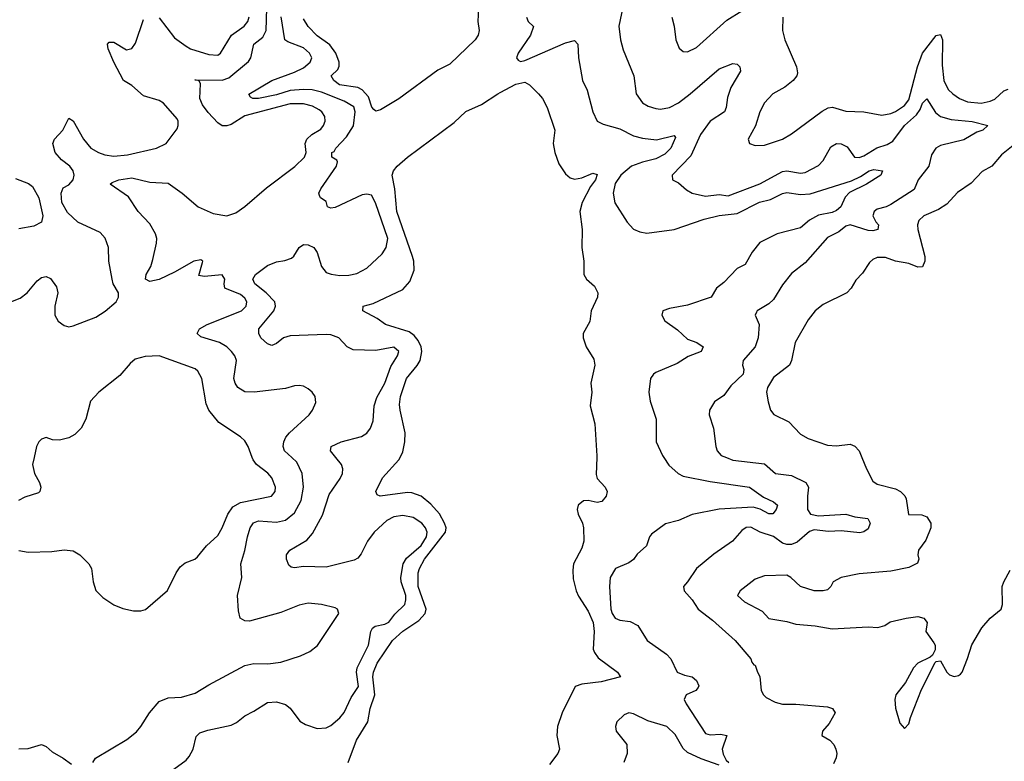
# Model space of a CAD drawing. Header units: inches. Extents: x 1552611 to 1694776, y 811966 to 917215.
# Tile 109 of 256: x 1597873 to 1602232, y 838656 to 841938. Entities that reach past the tile are written whole.
import ezdxf

# ---------------------------------------------------------------- set-up
doc = ezdxf.new("R2010")
doc.units = ezdxf.units.IN
doc.header["$MEASUREMENT"] = 0
for name, color, linetype in [('B5893', 7, 'Continuous'), ('B5894', 7, 'Continuous'), ('B6803', 7, 'Continuous'), ('B6804', 7, 'Continuous')]:
    doc.layers.add(name, color=color, linetype=linetype)

msp = doc.modelspace()

# ---------------------------------------------------------------- linework, layer by layer
at = {"layer": 'B5893', "color": 5}
for points, elevation in [([(1597936.7, 840000), (1597930.4, 839970), (1597938.4, 839930), (1597961.1, 839890), (1597966.3, 839870), (1597961.7, 839850), (1597955.8, 839844.2), (1597895.3, 839824.7), (1597868.2, 839810)], 780), ([(1597870, 839588.5), (1597910, 839581.7), (1598015.2, 839584.8), (1598070, 839591.2), (1598110, 839587), (1598139.1, 839570), (1598179.1, 839530), (1598190.5, 839510), (1598199.1, 839450), (1598210, 839412), (1598241.1, 839381.1), (1598290, 839348), (1598330, 839332.7), (1598377.5, 839322.5), (1598410, 839322), (1598430, 839327.7), (1598527.9, 839412.1), (1598566, 839490), (1598583.8, 839516.2), (1598605.9, 839534.1), (1598648.7, 839551.3), (1598659.8, 839560.2), (1598700.4, 839610), (1598750, 839654.9), (1598769.8, 839690), (1598794.5, 839750), (1598817.1, 839782.9), (1598850, 839801.3), (1598987.8, 839830), (1599004.4, 839850), (1599006, 839870), (1598990, 839910.7), (1598971.5, 839931.5), (1598922.3, 839970), (1598906.6, 839990), (1598903.1, 840000)], 780), ([(1598197, 838650), (1598209.4, 838670), (1598347.3, 838752.7), (1598390, 838787), (1598410, 838810.3), (1598447.6, 838870), (1598490, 838920.4), (1598530, 838937.3), (1598590, 838939.7), (1598650, 838956.9), (1598710, 838994.3), (1598870, 839079.7), (1598910, 839088.6), (1598972.2, 839087.8), (1599030, 839094.9), (1599116.8, 839123.2), (1599158.4, 839141.6), (1599192.1, 839167.9), (1599285.6, 839310), (1599280.9, 839330), (1599270, 839335.8), (1599209.8, 839349.8), (1599150, 839356.4), (1599110, 839346.8), (1599030, 839314), (1598890, 839276.8), (1598870, 839277.7), (1598849.7, 839290), (1598841.3, 839321.3), (1598837.6, 839390), (1598856.4, 839470), (1598851.8, 839530), (1598870.6, 839589.4), (1598881.1, 839650), (1598893.4, 839690), (1598908.3, 839711.7), (1598930, 839720.8), (1599010, 839714.6), (1599050, 839723.2), (1599090, 839755.4), (1599119.6, 839810), (1599129.9, 839870), (1599123.4, 839930), (1599099.9, 839979.9), (1599078, 840000)], 760), ([(1598539.8, 838610), (1598610, 838661.5), (1598623.3, 838676.7), (1598641.6, 838710), (1598654.9, 838765.1), (1598670, 838781.5), (1598705.8, 838794.2), (1598810, 838815.6), (1598832.7, 838827.3), (1598870, 838857.8), (1598910, 838877.6), (1598970, 838916.9), (1599010, 838919.1), (1599050, 838907.7), (1599070.8, 838890.8), (1599113.9, 838833.9), (1599138.2, 838818.2), (1599190, 838801.5), (1599230, 838804), (1599250, 838814), (1599290, 838847.9), (1599310, 838871.8), (1599341.4, 838938.6), (1599373.5, 838986.5), (1599363.9, 839050), (1599366.9, 839070), (1599417.8, 839170), (1599427.5, 839230), (1599434.7, 839245.3), (1599446.3, 839253.7), (1599490, 839262.7), (1599507.7, 839272.3), (1599533.4, 839306.6), (1599577.6, 839350), (1599583.2, 839370), (1599582.3, 839390), (1599562.5, 839450), (1599561.3, 839470), (1599571.4, 839530), (1599585.7, 839554.3), (1599650, 839611.6), (1599674.1, 839650), (1599676.9, 839670), (1599670.4, 839690), (1599653.4, 839710), (1599615.1, 839735.1), (1599570, 839743.4), (1599530, 839738.3), (1599498.9, 839721.1), (1599442.7, 839670), (1599413, 839630), (1599385.5, 839574.5), (1599370, 839555.4), (1599354.1, 839545.9), (1599230, 839514.7), (1599130, 839518), (1599090, 839512.6), (1599074.7, 839514.7), (1599064.1, 839524.1), (1599054.7, 839550), (1599054.7, 839570), (1599069.7, 839590), (1599145, 839635), (1599170, 839664.5), (1599214, 839746), (1599242.9, 839837.1), (1599291.7, 839908.3), (1599301.8, 839930), (1599304.1, 839950), (1599297.4, 839970), (1599273, 840000)], 740), ([(1599327.4, 838650), (1599364.2, 838750), (1599414.8, 838830), (1599425.1, 838890), (1599445.1, 838950), (1599437.1, 839030), (1599439.6, 839050), (1599455.3, 839090), (1599523.8, 839190), (1599570, 839231.6), (1599640.2, 839279.8), (1599667.8, 839310), (1599672.8, 839330), (1599637.5, 839430), (1599637.3, 839490), (1599643.2, 839510), (1599665.8, 839550), (1599758.9, 839670), (1599760.8, 839690), (1599754.2, 839710), (1599731.3, 839751.3), (1599693.6, 839793.6), (1599650, 839829.4), (1599610, 839844.3), (1599590, 839845.3), (1599469.8, 839829.8), (1599455.5, 839835.5), (1599449.6, 839849.6), (1599479.7, 839910), (1599551.8, 839990), (1599556.9, 840000)], 720), ([(1597870, 838710.5), (1597910, 838713), (1597970, 838730.7), (1597990, 838722), (1598017.4, 838697.4), (1598066, 838670), (1598102.8, 838642.8)], 760)]:
    msp.add_lwpolyline(points, dxfattribs=dict(at, elevation=elevation))
at = {"layer": 'B5894', "color": 5}
for points, elevation in [([(1599078, 840000), (1599045.5, 840030), (1599039.8, 840050), (1599042.2, 840070), (1599050.7, 840090), (1599067.8, 840110), (1599154, 840190), (1599169.7, 840210), (1599183.9, 840243.9), (1599181.3, 840270), (1599167.3, 840290), (1599150, 840304.2), (1599130, 840315.8), (1599110, 840318.9), (1599090, 840318.3), (1599050, 840306.2), (1598910.6, 840289.4), (1598870, 840291.3), (1598838.2, 840310), (1598826.5, 840330), (1598821.5, 840350), (1598832.4, 840430), (1598825.5, 840450), (1598811.4, 840470), (1598789.8, 840490), (1598757.1, 840510), (1598674.9, 840534.9), (1598658.7, 840550), (1598668.5, 840570), (1598703.1, 840590), (1598855.8, 840650), (1598876.2, 840670), (1598879.1, 840690), (1598870, 840705.7), (1598850, 840721.6), (1598781.6, 840750), (1598778, 840770), (1598780.9, 840790), (1598769.3, 840809.3), (1598690, 840802), (1598666.3, 840806.3), (1598683.1, 840863.1), (1598684, 840870), (1598675.1, 840875.1), (1598643.8, 840870), (1598558.8, 840821.2), (1598490, 840789), (1598450, 840779.1), (1598430, 840789.4), (1598432.4, 840810), (1598453.6, 840846.4), (1598463.3, 840876.7), (1598479.2, 840950), (1598479.9, 840970), (1598474.1, 840990), (1598450, 841035.4), (1598398.3, 841090), (1598354.4, 841154.4), (1598274, 841210), (1598282, 841218), (1598312.7, 841230), (1598370, 841237.8), (1598450, 841219.1), (1598530, 841215.6), (1598592.9, 841170), (1598662.6, 841110), (1598730, 841080.2), (1598790, 841070.2), (1598830, 841083), (1598870, 841111.3), (1598965.7, 841194.3), (1599090.6, 841289.4), (1599133.7, 841330), (1599140.9, 841350), (1599137.3, 841390), (1599144.1, 841410), (1599166.3, 841430), (1599206.3, 841453.7), (1599218.8, 841470), (1599225.2, 841490), (1599223.4, 841510), (1599210.7, 841530), (1599198.9, 841538.9), (1599170, 841555), (1599130, 841566.5), (1599070, 841565.7), (1598870, 841512.5), (1598810, 841474.2), (1598790, 841468.3), (1598770, 841468.7), (1598750, 841481.8), (1598707, 841527), (1598682, 841562), (1598671.3, 841590), (1598674, 841654), (1598668.4, 841668.4), (1598648, 841672), (1598770, 841670.9), (1598798.5, 841681.5), (1598886.6, 841753.4), (1598897.2, 841770), (1598909.8, 841830), (1598950, 841861.1), (1598964.1, 841890), (1598967, 841990)], 760), ([(1599904.8, 841990), (1599901.5, 841930), (1599907.6, 841890), (1599902.8, 841870), (1599890, 841849.9), (1599777.9, 841742.1), (1599724.6, 841715.4), (1599551.2, 841588.8), (1599470, 841540.1), (1599450, 841534.2), (1599440.3, 841540.3), (1599431.7, 841551.7), (1599417.6, 841597.6), (1599390, 841628.4), (1599370, 841638.8), (1599289.7, 841650), (1599263.5, 841670), (1599251.8, 841690), (1599281.8, 841718.2), (1599287.2, 841732.8), (1599287.7, 841750), (1599272.5, 841790), (1599246.5, 841826.5), (1599190, 841867.3), (1599150, 841907.7), (1599130, 841942.7)], 720), ([(1597773.4, 840666.6), (1597874.6, 840705.4), (1597905.8, 840730), (1597950, 840782), (1597970, 840798), (1597990, 840801.3), (1598010, 840792.7), (1598035.9, 840755.9), (1598042.6, 840730), (1598029.2, 840670), (1598029.1, 840630), (1598044, 840604), (1598070, 840584.9), (1598090, 840579.7), (1598110, 840582.7), (1598210, 840621.9), (1598252.1, 840647.9), (1598299.7, 840690), (1598311.1, 840710), (1598309.9, 840729.9), (1598287.5, 840770), (1598282.2, 840790), (1598267.6, 840870), (1598265.7, 840930), (1598252.1, 840972.1), (1598230, 840997), (1598130, 841041.6), (1598084.4, 841084.4), (1598059.2, 841130), (1598056.9, 841170), (1598065.4, 841194.6), (1598090, 841208), (1598109.4, 841230), (1598113.8, 841250), (1598109.6, 841270), (1598094.8, 841290), (1598058.1, 841318.1), (1598030.8, 841350), (1598019.4, 841390), (1598027, 841410), (1598064.2, 841450), (1598090, 841503), (1598110, 841490.3), (1598155.1, 841410), (1598188.8, 841370), (1598222, 841350), (1598250, 841340.9), (1598290, 841335.1), (1598350, 841339.8), (1598479.5, 841370), (1598522, 841390), (1598570, 841454.9), (1598575, 841470), (1598574.9, 841490), (1598570, 841499.7), (1598509.5, 841569.5), (1598490, 841581.3), (1598420.9, 841600.9), (1598370, 841646.6), (1598332.8, 841670), (1598289.8, 841750), (1598265.1, 841810), (1598262.6, 841830), (1598270, 841839.5), (1598290, 841839.6), (1598345.7, 841805.7), (1598370, 841810.3), (1598385.4, 841834.6), (1598420.9, 841939.1)], 780), ([(1598490, 841946.6), (1598558.2, 841858.2), (1598610, 841820.6), (1598630, 841809.6), (1598710, 841784), (1598750, 841781.6), (1598762.6, 841790), (1598810.6, 841870), (1598867.2, 841910), (1598882.5, 841930), (1598889, 841951)], 780), ([(1599273, 840000), (1599248.6, 840030), (1599251.5, 840050), (1599297, 840070), (1599385.8, 840094.2), (1599410, 840109), (1599426.4, 840130), (1599437.5, 840162.5), (1599443.2, 840230), (1599454.2, 840265.8), (1599489.9, 840330), (1599516.3, 840403.7), (1599546.2, 840450), (1599552.4, 840470), (1599530, 840488.3), (1599450, 840473.7), (1599350, 840477.8), (1599323, 840490), (1599285.6, 840530), (1599250, 840543.5), (1599230, 840545.3), (1599070, 840539.5), (1599041.3, 840530), (1599010, 840505.6), (1598990, 840496.2), (1598970, 840503.6), (1598940.5, 840530), (1598931.3, 840550), (1598932.6, 840570), (1598998.1, 840650), (1599006, 840670), (1599002.1, 840690), (1598964.3, 840730), (1598914.5, 840770), (1598905.6, 840790), (1598916.9, 840810), (1598970, 840850.1), (1599010, 840866.5), (1599047.7, 840872.3), (1599076.9, 840883.1), (1599087.5, 840892.5), (1599110, 840930.3), (1599130, 840942.7), (1599150, 840942), (1599175.2, 840930), (1599190, 840908.2), (1599210, 840845.7), (1599230, 840820.2), (1599251.8, 840811.8), (1599290, 840806.8), (1599330, 840807.9), (1599365.1, 840814.9), (1599410, 840839), (1599477.9, 840902.1), (1599495, 840930), (1599503.4, 840970), (1599448.5, 841128.5), (1599430, 841162.2), (1599410, 841166.7), (1599390, 841162.9), (1599270, 841107.8), (1599250, 841104.8), (1599236, 841110), (1599230, 841133.2), (1599205.2, 841150), (1599200.1, 841160.1), (1599197.6, 841170), (1599206.2, 841190), (1599275.8, 841290), (1599280.9, 841310), (1599277.2, 841317.2), (1599255.3, 841330), (1599255.1, 841350), (1599264.7, 841355.3), (1599272.8, 841370), (1599319.5, 841420.5), (1599350.7, 841469.3), (1599359, 841530), (1599352.1, 841552.1), (1599310, 841578.5), (1599210, 841617.4), (1599167.9, 841627.9), (1599129.8, 841630.2), (1599070, 841624.4), (1599010, 841605.9), (1598930, 841589.6), (1598905.2, 841590), (1598895.2, 841595.2), (1598888.3, 841608.3), (1598990, 841669.5), (1599090, 841706.2), (1599130, 841726), (1599158.6, 841750), (1599166.8, 841770), (1599156, 841790), (1599130, 841813.6), (1599060.2, 841840.2), (1599046.6, 841850), (1599031.1, 841951.1)], 740), ([(1599556.9, 840000), (1599570, 840025.5), (1599578.6, 840070), (1599579.9, 840110), (1599557.4, 840210), (1599554.8, 840234.8), (1599558.4, 840270), (1599586.3, 840350), (1599632.6, 840407.4), (1599645.5, 840430), (1599653.5, 840470), (1599650.3, 840490.3), (1599637.9, 840517.9), (1599620.2, 840540.2), (1599597.5, 840557.5), (1599492.6, 840590), (1599455.8, 840615.8), (1599392.7, 840650), (1599394, 840670), (1599438, 840682), (1599570, 840744.4), (1599600, 840780), (1599618.9, 840830), (1599618, 840870), (1599612.2, 840890), (1599542.4, 841090), (1599534.2, 841190), (1599522.5, 841250), (1599528, 841270), (1599543.9, 841290), (1599590.4, 841330), (1599796.8, 841483.2), (1599848.1, 841531.9), (1599917.2, 841562.8), (1599989.8, 841610.2), (1600000, 841615.6)], 720), ([(1597855.1, 841235.1), (1597912.8, 841212.8), (1597930, 841200.3), (1597958.5, 841150), (1597976.3, 841070), (1597970, 841042), (1597935.9, 841024.1), (1597870, 841012.3)], 780), ([(1598903.1, 840000), (1598885.3, 840050), (1598870, 840074.7), (1598851.4, 840091.4), (1598754.9, 840154.9), (1598709.9, 840209.9), (1598698.1, 840238.1), (1598679.8, 840350), (1598662.4, 840382.4), (1598650, 840392.8), (1598490, 840450.7), (1598428, 840448), (1598384.8, 840435.2), (1598362.9, 840417.1), (1598316.3, 840363.7), (1598224.1, 840290), (1598187.2, 840250), (1598166.7, 840170), (1598144.6, 840130), (1598117.2, 840102.8), (1598090, 840087), (1598050, 840076.8), (1598018.9, 840078.9), (1597990, 840089.7), (1597970, 840082.4), (1597957.6, 840070), (1597947, 840050), (1597936.7, 840000)], 780)]:
    msp.add_lwpolyline(points, dxfattribs=dict(at, elevation=elevation))
at = {"layer": 'B6803', "color": 5}
for points, elevation in [([(1600427.9, 840000), (1600425.7, 839925.7), (1600430, 839907.4), (1600464.7, 839870), (1600474.2, 839850), (1600470.2, 839830), (1600450, 839805.7), (1600430, 839801.5), (1600390, 839810.4), (1600370, 839808.7), (1600346.1, 839790), (1600341.5, 839770), (1600346.1, 839750), (1600365.4, 839710), (1600369.7, 839690), (1600370.1, 839630), (1600361.4, 839598.6), (1600324.8, 839530), (1600321.6, 839501.6), (1600324.1, 839464.1), (1600336.8, 839410), (1600346.6, 839386.6), (1600390, 839320.3), (1600411.8, 839270), (1600416.8, 839230), (1600412.3, 839152.3), (1600417.4, 839137.4), (1600434.3, 839114.3), (1600519.5, 839050), (1600533.4, 839030), (1600448, 839008), (1600362.5, 838997.5), (1600333, 838987), (1600274.3, 838870), (1600254.2, 838810), (1600251, 838770), (1600262.8, 838710), (1600255.8, 838690), (1600218.3, 838641.7)], 720), ([(1600724.8, 840000), (1600746.5, 839966.5), (1600788.8, 839930), (1600810, 839918), (1600930, 839895), (1601104.4, 839870), (1601165.7, 839825.7), (1601210, 839804.9), (1601228.9, 839790), (1601222.6, 839770), (1601208.1, 839751.9), (1601190, 839750.8), (1601152, 839772), (1601120.1, 839780.1), (1600970, 839772.1), (1600850, 839748.4), (1600790, 839722.2), (1600732.7, 839707.3), (1600670, 839662), (1600661.8, 839650), (1600648.8, 839610), (1600606.8, 839573.2), (1600590, 839549.8), (1600570, 839535.1), (1600510.8, 839509.2), (1600487.2, 839470), (1600483.7, 839430), (1600490.2, 839330), (1600495.9, 839310), (1600509, 839289), (1600530, 839280.8), (1600575.3, 839275.3), (1600610, 839257), (1600651.7, 839190), (1600737.1, 839130), (1600756.3, 839110), (1600784.7, 839050), (1600816.8, 839036.8), (1600850, 839030.4), (1600870, 839013.7), (1600879.6, 838990), (1600877.4, 838982.6), (1600867.3, 838970), (1600823.1, 838950), (1600814.6, 838930), (1600824.2, 838910), (1600910, 838778.6), (1600930, 838772.7), (1600975.8, 838775.8), (1601004, 838770), (1600983.5, 838710), (1600987.5, 838687.5), (1601001.6, 838661.6), (1601013.4, 838650)], 740), ([(1601002.5, 840000), (1601030, 839988.2), (1601170, 839972.9), (1601219.1, 839930), (1601290, 839921.6), (1601353.7, 839890), (1601365.2, 839870), (1601360.5, 839830), (1601361.5, 839770), (1601374.9, 839750), (1601410, 839741.7), (1601530, 839750.1), (1601570, 839738), (1601628.2, 839730), (1601638, 839710), (1601630, 839684.5), (1601610, 839671.4), (1601592.7, 839667.3), (1601510, 839675.6), (1601453.4, 839673.4), (1601390, 839680.6), (1601370, 839673.8), (1601314.7, 839625.3), (1601290, 839615.3), (1601270, 839614.8), (1601250, 839621.3), (1601210, 839651.6), (1601150.8, 839670.8), (1601110, 839692), (1601090, 839691.5), (1601070, 839677.7), (1601028.9, 839630), (1600947, 839573), (1600869, 839510), (1600830.3, 839450), (1600811.6, 839430), (1600814.7, 839410), (1600850, 839371), (1600876.9, 839330), (1600941.1, 839281.1), (1601041.1, 839190), (1601110.8, 839110), (1601115.3, 839095.3), (1601123.6, 839083.6), (1601130, 839082), (1601139.1, 839050), (1601150, 839031), (1601156.6, 838970), (1601166.2, 838950), (1601178.4, 838938.4), (1601217.8, 838917.8), (1601250, 838908.6), (1601310, 838908.8), (1601450, 838897.2), (1601472, 838890), (1601484, 838870), (1601456.7, 838823.3), (1601428, 838790), (1601424.7, 838770), (1601460.5, 838750), (1601477.1, 838730), (1601486.4, 838710), (1601490.6, 838690), (1601488.3, 838671.7), (1601476, 838644)], 760), ([(1601602, 840000), (1601621.6, 839950), (1601650, 839896.5), (1601670, 839882.4), (1601750, 839862.3), (1601773.1, 839850), (1601791.4, 839831.4), (1601797.2, 839817.2), (1601808.3, 839748.3), (1601867.3, 839747.3), (1601890, 839737.4), (1601906.9, 839710), (1601906.4, 839690), (1601885.1, 839634.9), (1601852.7, 839590), (1601848.9, 839570), (1601853.4, 839550), (1601847.4, 839532.6), (1601810, 839513.5), (1601730, 839498), (1601590, 839485.4), (1601510.8, 839470), (1601474.9, 839450), (1601464.9, 839430), (1601450, 839415.1), (1601430.2, 839409.8), (1601390, 839411.1), (1601329.3, 839430), (1601287, 839470), (1601270, 839479.1), (1601170, 839476.2), (1601130, 839462), (1601063.1, 839410), (1601051.4, 839390), (1601082.3, 839362.3), (1601160.8, 839320.8), (1601190, 839287.6), (1601270, 839274), (1601310, 839262.3), (1601395.1, 839255.1), (1601470, 839242.7), (1601630, 839250.8), (1601671.7, 839248.3), (1601703.1, 839256.9), (1601726.3, 839273.7), (1601798, 839290), (1601850, 839296.4), (1601876, 839290), (1601890.7, 839270), (1601884.9, 839230), (1601920.7, 839180.7), (1601926, 839170), (1601925.5, 839150), (1601914.4, 839125.6), (1601903.8, 839116.2), (1601850, 839089.7), (1601830.3, 839070), (1601795.5, 839004.5), (1601751.8, 838950), (1601747.1, 838930), (1601750, 838891.3), (1601770, 838824.7), (1601790, 838801), (1601810, 838822), (1601817, 838850), (1601865.9, 838974.1), (1601926.3, 839093.7), (1601930, 839098), (1601950, 839101), (1601977.6, 839050), (1601990, 839038.7), (1602010, 839031.7), (1602030, 839035.8), (1602038, 839042), (1602045.6, 839050), (1602069.8, 839110.2), (1602088, 839172), (1602133.3, 839246.7), (1602169.2, 839290), (1602218, 839330), (1602224.5, 839350), (1602223, 839430), (1602229.6, 839450), (1602258.7, 839501.3)], 780), ([(1600970, 838639.2), (1600890, 838667.2), (1600830, 838694.7), (1600810, 838713), (1600774.4, 838774.4), (1600737.9, 838810), (1600654.8, 838834.8), (1600590, 838866.3), (1600570, 838869.8), (1600550, 838861.7), (1600517, 838830), (1600510.4, 838810), (1600514, 838790), (1600561.1, 838730), (1600562.6, 838690), (1600548.2, 838650)], 740)]:
    msp.add_lwpolyline(points, dxfattribs=dict(at, elevation=elevation))
at = {"layer": 'B6804', "color": 5}
for points, elevation in [([(1600550.3, 842030.3), (1600525.5, 841910), (1600533.2, 841850), (1600545, 841805), (1600592, 841690), (1600601.8, 841610), (1600631.1, 841571.1), (1600656.1, 841556.1), (1600690, 841545.2), (1600710, 841542), (1600750, 841550.1), (1600790, 841571.2), (1600841.8, 841610), (1600970, 841721.5), (1601030, 841744.9), (1601050, 841741.6), (1601061.6, 841730), (1601064.2, 841710), (1601022.2, 841637.8), (1601006.4, 841593.6), (1601001.3, 841550), (1600993.1, 841530), (1600930, 841489.8), (1600887.8, 841430), (1600844.8, 841335.2), (1600762, 841250), (1600762.8, 841230), (1600790, 841216.4), (1600825.4, 841185.4), (1600850.2, 841170.2), (1600910, 841158), (1600970, 841164.2), (1601010, 841159.1), (1601150, 841212.5), (1601250, 841266), (1601270.1, 841270.1), (1601330, 841259.1), (1601350, 841262.8), (1601410, 841293.5), (1601430, 841315.5), (1601464, 841376), (1601490, 841390.1), (1601510, 841388.9), (1601536.3, 841376.3), (1601569.6, 841329.6), (1601590, 841329.1), (1601610, 841336.6), (1601668.4, 841371.6), (1601713.9, 841386.1), (1601738.8, 841401.2), (1601790.8, 841470), (1601843.3, 841516.7), (1601859.7, 841540.3), (1601870, 841568.8), (1601890, 841588.7), (1601927.7, 841527.7), (1601950, 841509.5), (1601996.6, 841496.6), (1602090, 841487.8), (1602159.1, 841470), (1602138, 841450), (1602110, 841440.8), (1602052.8, 841407.2), (1601950, 841380.9), (1601928.9, 841370), (1601910, 841340.5), (1601898, 841290), (1601851.7, 841230), (1601832.9, 841187.1), (1601730, 841121), (1601710, 841110.6), (1601670, 841100.3), (1601655.6, 841090), (1601650.2, 841070), (1601663.1, 841043.1), (1601675.2, 841030), (1601672, 841010), (1601650, 841004.5), (1601630, 841005.4), (1601550, 841030.6), (1601530, 841024), (1601500.2, 840999.8), (1601450, 840974.5), (1601350, 840861.7), (1601290, 840815.3), (1601250, 840764.5), (1601210, 840700.5), (1601190, 840680.7), (1601138.3, 840650), (1601135.5, 840644.5), (1601128.8, 840630), (1601147.2, 840590), (1601142.4, 840530), (1601129.2, 840490), (1601076.5, 840430), (1601072.6, 840410), (1601079, 840390), (1601076.9, 840370), (1601021.9, 840318.1), (1600990, 840275.1), (1600950, 840247.3), (1600927.4, 840210), (1600925.2, 840190), (1600945.2, 840130), (1600955.4, 840050), (1600961.8, 840030), (1600979.3, 840010), (1601002.5, 840000)], 760), ([(1600117.1, 841950), (1600124, 841930), (1600147.7, 841907.7), (1600134.2, 841870), (1600080.3, 841790), (1600073, 841770), (1600079.9, 841759.9), (1600090, 841753), (1600110, 841758.5), (1600290, 841836.4), (1600330, 841846.5), (1600343.9, 841830), (1600347.5, 841770), (1600365.5, 841670), (1600385.9, 841625.9), (1600410.2, 841530.2), (1600429.1, 841489.1), (1600456.5, 841476.5), (1600530, 841455.4), (1600590, 841424.8), (1600630, 841414.1), (1600693, 841407), (1600770, 841425.5), (1600776.5, 841416.5), (1600755.6, 841370), (1600730, 841342.7), (1600690, 841322), (1600630, 841308.2), (1600582.3, 841290), (1600535.2, 841250), (1600510, 841213.7), (1600501, 841170), (1600507.3, 841127.3), (1600562, 841042), (1600591.3, 841011.3), (1600619.2, 840999.2), (1600650, 840993.7), (1600770, 841009.4), (1600904.1, 841055.9), (1600970, 841072.1), (1601050, 841080.8), (1601149, 841131), (1601197.8, 841142.2), (1601250, 841168.7), (1601270, 841173.1), (1601330, 841164.1), (1601372.1, 841167.9), (1601555.4, 841224.6), (1601596.2, 841243.8), (1601633.6, 841270), (1601655.1, 841275.1), (1601692.7, 841270), (1601686, 841250), (1601622.3, 841210), (1601546.7, 841173.3), (1601527.2, 841152.8), (1601508.9, 841110), (1601490, 841093.2), (1601470, 841085.2), (1601410, 841073.5), (1601369.6, 841050.4), (1601330, 841017.1), (1601226.7, 840990), (1601150, 840951.6), (1601115.4, 840910), (1601084.6, 840855.4), (1601050, 840837.2), (1600990, 840775.6), (1600958.4, 840750), (1600934.9, 840710), (1600830, 840674.9), (1600750, 840660.6), (1600720.3, 840650), (1600716.5, 840630), (1600730, 840605.3), (1600785.4, 840565.4), (1600830, 840524.2), (1600870.7, 840510), (1600899.3, 840490), (1600890, 840469.8), (1600832.3, 840447.7), (1600783.7, 840416.3), (1600690, 840376.8), (1600678.7, 840370), (1600665.3, 840350), (1600658.4, 840290), (1600664.4, 840250), (1600690.3, 840170), (1600690.4, 840070.4), (1600718.4, 840010), (1600724.8, 840000)], 740), ([(1600760.3, 841950), (1600770.3, 841910), (1600777.4, 841850), (1600792.7, 841812.7), (1600810, 841797.6), (1600830, 841796), (1600870, 841815.2), (1601003.5, 841936.5), (1601070, 841978.2)], 780), ([(1601252.5, 841950), (1601251, 841891), (1601260.2, 841850), (1601312.9, 841730), (1601316.7, 841703.3), (1601313.1, 841690), (1601296.9, 841670), (1601260.1, 841639.9), (1601207, 841610), (1601170.3, 841570), (1601149.3, 841530.7), (1601130.9, 841469.1), (1601098, 841410), (1601104, 841390), (1601130, 841381.1), (1601170, 841383.5), (1601250, 841410.2), (1601290, 841432.7), (1601426, 841534), (1601451.8, 841548.2), (1601471.7, 841551.7), (1601530, 841533.1), (1601610, 841530.2), (1601690, 841516.5), (1601730, 841523), (1601750, 841532.7), (1601790, 841558.7), (1601810, 841583.2), (1601848.4, 841730), (1601870, 841790), (1601930, 841868.8), (1601950, 841872.7), (1601958.8, 841850), (1601956.9, 841736.9), (1601963.9, 841670), (1601983.3, 841630), (1602003.8, 841610), (1602033.8, 841590), (1602070, 841574.7), (1602130, 841569.1), (1602170, 841577.6), (1602190, 841586.8), (1602230, 841623.5), (1602250, 841631.5)], 780), ([(1600000, 841615.6), (1600070, 841652.4), (1600110, 841661.3), (1600130, 841650.5), (1600170.3, 841610), (1600187.4, 841590), (1600208.9, 841550), (1600242.3, 841450), (1600235.4, 841390), (1600242.8, 841350), (1600260.7, 841300.7), (1600290, 841255.9), (1600310, 841239.2), (1600330, 841233.1), (1600361.3, 841238.7), (1600410, 841259), (1600430, 841252.7), (1600421.8, 841230), (1600400.5, 841199.5), (1600363.9, 841130), (1600352.9, 841090), (1600363.9, 841010), (1600362.2, 840930), (1600370.1, 840870), (1600371.1, 840810), (1600382, 840790), (1600418.4, 840758.4), (1600432.7, 840730), (1600431.4, 840710), (1600403.3, 840650), (1600397.9, 840602.1), (1600368.4, 840550), (1600368.5, 840530), (1600381.1, 840490), (1600415.4, 840435.4), (1600419.8, 840410), (1600402.5, 840330), (1600406.1, 840290), (1600399.3, 840230), (1600419.2, 840150), (1600428.1, 840008.1), (1600427.9, 840000)], 720), ([(1602286.9, 841393.1), (1602220.2, 841339.8), (1602177, 841290), (1602134, 841266), (1602085.3, 841214.7), (1602025.7, 841174.3), (1601978.1, 841121.9), (1601941.4, 841098.6), (1601876, 841070), (1601854, 841050), (1601847.7, 841030), (1601850.1, 841010), (1601879.8, 840890), (1601879.8, 840870), (1601870, 840844.2), (1601850, 840843.5), (1601810, 840858.8), (1601750, 840869.8), (1601706, 840886), (1601670, 840885.5), (1601650, 840877), (1601635.6, 840864.4), (1601604.1, 840815.9), (1601574.4, 840785.6), (1601554.3, 840750), (1601535.8, 840730), (1601430, 840677.3), (1601394.6, 840650), (1601364, 840610), (1601306.5, 840510), (1601290.2, 840430), (1601280.8, 840410), (1601210, 840354.5), (1601184.6, 840310), (1601180.2, 840290), (1601186.4, 840246.4), (1601197.6, 840210), (1601211.5, 840191.5), (1601277.8, 840157.8), (1601330, 840103.7), (1601364.3, 840084.3), (1601450, 840055), (1601490, 840051.9), (1601550, 840059.2), (1601571, 840051), (1601590.3, 840030), (1601602, 840000)], 780)]:
    msp.add_lwpolyline(points, dxfattribs=dict(at, elevation=elevation))

doc.saveas('drawing.dxf')
